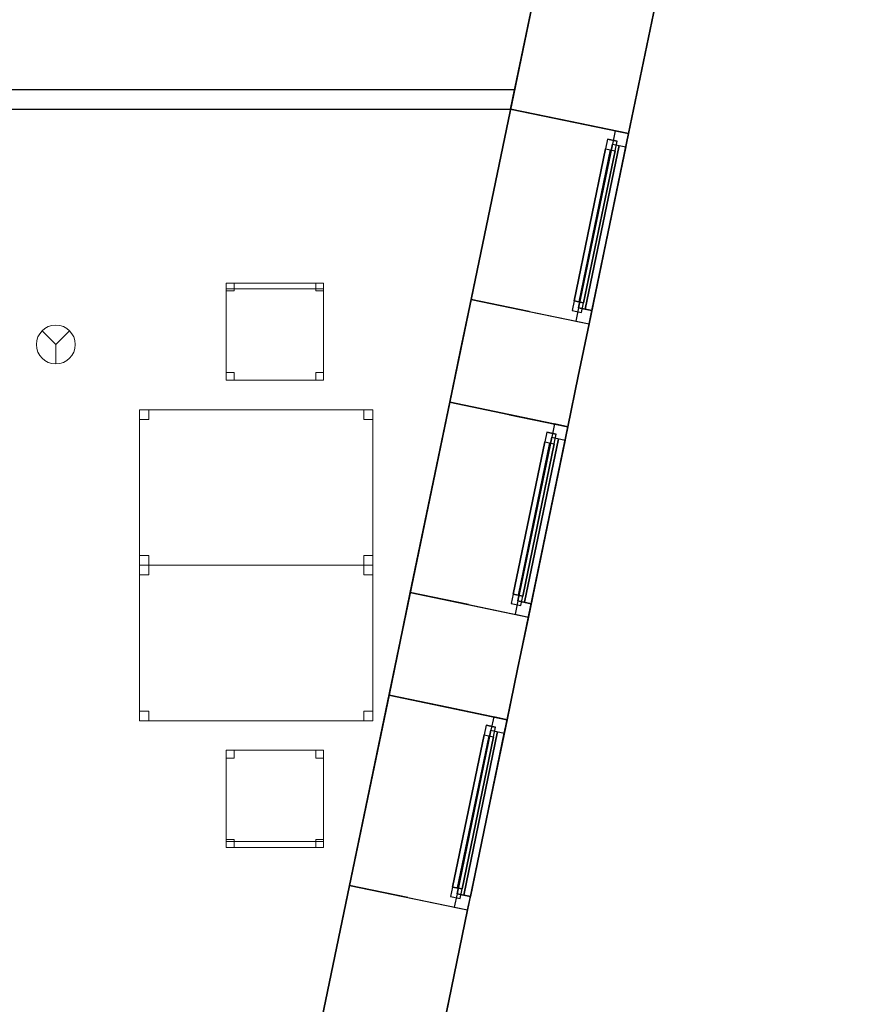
# Model space of a CAD drawing. Header units: metres. Extents: x 391.1 to 427.5, y 12.7 to 28.4.
# Tile 131 of 135: x 423.2 to 427.5, y 18.1 to 23.2. Entities that reach past the tile are written whole.
import ezdxf

# ---------------------------------------------------------------- set-up
doc = ezdxf.new("R2010")
doc.units = ezdxf.units.M
doc.layers.add('01_CARPINTERIA', color=5, linetype='Continuous', lineweight=25, true_color=0x0000ff)
doc.layers.add('01_SUELOS', color=7, linetype='Continuous', lineweight=25, true_color=0x007f00)
for name, color, linetype, lineweight in [('02_MOBILIARIO', 7, 'Continuous', 18), ('A-DETL-____-MBND', 7, 'Continuous', 18), ('A-DETL-GENF-OTLN', 7, 'Continuous', 18), ('A-GENM-____-OTLN', 7, 'Continuous', 18), ('A-WALL-____-MCUT', 7, 'Continuous', 25), ('A-WALL-____-OTLN', 7, 'Continuous', 25)]:
    doc.layers.add(name, color=color, linetype=linetype, lineweight=lineweight)

# ---------------------------------------------------------------- blocks, each defined once
blk = doc.blocks.new('Family - Cadira d_Oficina_P1-154667-04_PCI_P1')
at = {"layer": 'A-DETL-____-MBND', "color": 253, "true_color": 0xaaaaaa}
for p, q in [((0, 0), (0, 0.5)), ((0, 0.5), (0.5, 0.5)), ((0, 0.5), (0, 0)), ((0.5, 0.5), (0, 0.5)), ((0, 0.5), (0.04, 0.5)), ((0, 0.46), (0, 0.5)), ((0.04, 0.5), (0, 0.5)), ((0, 0.5), (0, 0.46)), ((0.04, 0.46), (0, 0.46)), ((0, 0.46), (0.04, 0.46)), ((0.04, 0.5), (0.04, 0.46)), ((0.04, 0.46), (0.04, 0.5)), ((0.46, 0.5), (0.5, 0.5)), ((0.46, 0.46), (0.46, 0.5)), ((0.5, 0.5), (0.46, 0.5)), ((0.46, 0.5), (0.46, 0.46)), ((0.5, 0.46), (0.46, 0.46)), ((0.46, 0.46), (0.5, 0.46)), ((0.5, 0.5), (0.5, 0.46)), ((0.5, 0.46), (0.5, 0.5)), ((0.5, 0.5), (0.5, 0)), ((0.5, 0), (0.5, 0.5)), ((0, 0.04), (0.04, 0.04)), ((0, 0), (0, 0.04)), ((0.04, 0.04), (0, 0.04)), ((0, 0.04), (0, 0)), ((0, 0.03), (0.5, 0.03)), ((0, 0), (0, 0.03)), ((0.5, 0.03), (0, 0.03)), ((0, 0.03), (0, 0)), ((0.5, 0), (0, 0)), ((0, 0), (0.5, 0)), ((0.5, 0), (0, 0)), ((0, 0), (0.5, 0)), ((0.04, 0), (0, 0)), ((0, 0), (0.04, 0)), ((0.04, 0.04), (0.04, 0)), ((0.04, 0), (0.04, 0.04)), ((0.46, 0.04), (0.5, 0.04)), ((0.46, 0), (0.46, 0.04)), ((0.5, 0.04), (0.46, 0.04)), ((0.46, 0.04), (0.46, 0)), ((0.46, 0), (0.5, 0)), ((0.5, 0.04), (0.5, 0)), ((0.5, 0), (0.5, 0.04)), ((0.5, 0.03), (0.5, 0)), ((0.5, 0), (0.5, 0.03)), ((0.5, 0), (0.46, 0))]:
    blk.add_line(p, q, dxfattribs=at)
blk = doc.blocks.new('Family - Taula 120X80_P1-154815-04_PCI_P1')
at = {"layer": 'A-DETL-____-MBND', "color": 253, "true_color": 0xaaaaaa}
for p, q in [((0, 0), (0, 0.8001)), ((0, 0.8001), (1.2, 0.8001)), ((1.2, 0.8001), (0, 0.8001)), ((0, 0.8001), (0, 0)), ((0, 0.7501), (0, 0.8001)), ((0, 0.8001), (0.0464, 0.8001)), ((0.0464, 0.8001), (0, 0.8001)), ((0, 0.8001), (0, 0.7501)), ((0.0464, 0.8001), (0.0464, 0.7501)), ((0.0464, 0.7501), (0.0464, 0.8001)), ((1.1536, 0.7501), (1.1536, 0.8001)), ((1.1536, 0.8001), (1.2, 0.8001)), ((1.2, 0.8001), (1.1536, 0.8001)), ((1.1536, 0.8001), (1.1536, 0.7501)), ((1.2, 0.8001), (1.2, 0.7501)), ((1.2, 0.7501), (1.2, 0.8001)), ((1.2, 0.8001), (1.2, 0)), ((1.2, 0), (1.2, 0.8001)), ((0.0464, 0.7501), (0, 0.7501)), ((0, 0.7501), (0.0464, 0.7501)), ((1.2, 0.7501), (1.1536, 0.7501)), ((1.1536, 0.7501), (1.2, 0.7501)), ((0, 0), (0, 0.05)), ((0, 0.05), (0.0464, 0.05)), ((0.0464, 0.05), (0, 0.05)), ((0, 0.05), (0, 0)), ((0.0464, 0), (0, 0)), ((1.2, 0), (0, 0)), ((0, 0), (1.2, 0)), ((0.0464, 0.05), (0.0464, 0)), ((0.0464, 0), (0.0464, 0.05)), ((1.1536, 0), (1.1536, 0.05)), ((1.1536, 0.05), (1.2, 0.05)), ((1.2, 0.05), (1.1536, 0.05)), ((1.1536, 0.05), (1.1536, 0)), ((1.2, 0), (1.1536, 0)), ((1.2, 0.05), (1.2, 0)), ((1.2, 0), (1.2, 0.05)), ((0, 0), (0.0464, 0)), ((1.1536, 0), (1.2, 0))]:
    blk.add_line(p, q, dxfattribs=at)
blk = doc.blocks.new('Family - Cadira d_Oficina_P1-154860-04_PCI_P1')
at = {"layer": 'A-DETL-____-MBND', "color": 253, "true_color": 0xaaaaaa}
for p, q in [((0, 0), (0, 0.5)), ((0, 0.5), (0.5, 0.5)), ((0.5, 0.5), (0, 0.5)), ((0, 0.5), (0, 0)), ((0, 0.47), (0, 0.5)), ((0, 0.5), (0.5, 0.5)), ((0, 0.5), (0, 0.47)), ((0.5, 0.5), (0, 0.5)), ((0, 0.46), (0, 0.5)), ((0, 0.5), (0.04, 0.5)), ((0, 0.5), (0, 0.46)), ((0.04, 0.5), (0, 0.5)), ((0.5, 0.47), (0, 0.47)), ((0, 0.47), (0.5, 0.47)), ((0.04, 0.46), (0, 0.46)), ((0, 0.46), (0.04, 0.46)), ((0.04, 0.5), (0.04, 0.46)), ((0.04, 0.46), (0.04, 0.5)), ((0.46, 0.46), (0.46, 0.5)), ((0.46, 0.5), (0.5, 0.5)), ((0.46, 0.5), (0.46, 0.46)), ((0.5, 0.5), (0.46, 0.5)), ((0.5, 0.46), (0.46, 0.46)), ((0.46, 0.46), (0.5, 0.46)), ((0.5, 0.5), (0.5, 0)), ((0.5, 0), (0.5, 0.5)), ((0.5, 0.5), (0.5, 0.47)), ((0.5, 0.47), (0.5, 0.5)), ((0.5, 0.5), (0.5, 0.46)), ((0.5, 0.46), (0.5, 0.5)), ((0, 0), (0, 0.04)), ((0, 0.04), (0.04, 0.04)), ((0, 0.04), (0, 0)), ((0.04, 0.04), (0, 0.04)), ((0.5, 0), (0, 0)), ((0, 0), (0.5, 0)), ((0.04, 0), (0, 0)), ((0, 0), (0.04, 0)), ((0.04, 0.04), (0.04, 0)), ((0.04, 0), (0.04, 0.04)), ((0.46, 0), (0.46, 0.04)), ((0.46, 0.04), (0.5, 0.04)), ((0.46, 0.04), (0.46, 0)), ((0.5, 0.04), (0.46, 0.04)), ((0.46, 0), (0.5, 0)), ((0.5, 0.04), (0.5, 0)), ((0.5, 0), (0.5, 0.04)), ((0.5, 0), (0.46, 0))]:
    blk.add_line(p, q, dxfattribs=at)
blk = doc.blocks.new('Forma directa - LONDR55-XX_ZZ-ARQ-CAA-M3D-Londres55-154719-04_PCI_P1')
at = {"layer": '01_CARPINTERIA', "color": 161, "true_color": 0xaaaaff}
for p, q in [((0.07, 0.07), (0, 0.07)), ((0, 0.07), (0, 0)), ((0.07, 0.07), (0, 0.07)), ((0, 0.07), (0, 0)), ((0.1, 0.1), (0.05, 0.1)), ((0.05, 0.1), (0.05, 0.05)), ((0.1, 0.1), (0.05, 0.1)), ((0.05, 0.1), (0.05, 0.05)), ((0.07, 0), (0.07, 0.07)), ((0.07, 0.07), (0.07, 0)), ((0.07, 0.07), (0.93, 0.07)), ((0.93, 0.07), (0.07, 0.07)), ((0.07, 0.07), (0.07, 0)), ((0.07, 0), (0.07, 0.07)), ((0.1, 0.1), (0.9, 0.1)), ((0.9, 0.1), (0.1, 0.1)), ((0.1, 0.1), (0.1, 0.05)), ((0.1, 0.05), (0.1, 0.1)), ((0.1, 0.05), (0.1, 0.1)), ((0.1, 0.1), (0.1, 0.05)), ((0.9, 0.075), (0.1, 0.075)), ((0.9, 0.075), (0.1, 0.075)), ((0.9, 0.1), (0.9, 0.05)), ((0.9, 0.1), (0.9, 0.05)), ((0.95, 0.1), (0.9, 0.1)), ((0.9, 0.1), (0.9, 0.05)), ((0.95, 0.1), (0.9, 0.1)), ((0.9, 0.1), (0.9, 0.05)), ((0.93, 0.07), (0.93, 0)), ((0.93, 0.07), (0.93, 0)), ((1, 0.07), (0.93, 0.07)), ((0.93, 0.07), (0.93, 0)), ((1, 0.07), (0.93, 0.07)), ((0.93, 0.07), (0.93, 0)), ((0.95, 0.05), (0.95, 0.1)), ((0.95, 0.1), (0.95, 0.05)), ((1, 0), (1, 0.07)), ((1, 0.07), (1, 0)), ((0, 0), (0.07, 0)), ((0, 0), (0.07, 0)), ((0.05, 0.05), (0.1, 0.05)), ((0.05, 0.05), (0.1, 0.05)), ((0.93, 0.035), (0.07, 0.035)), ((0.07, 0.035), (0.93, 0.035)), ((0.07, 0), (0.93, 0)), ((0.93, 0), (0.07, 0)), ((0.1, 0.05), (0.9, 0.05)), ((0.9, 0.05), (0.1, 0.05)), ((0.9, 0.05), (0.95, 0.05)), ((0.9, 0.05), (0.95, 0.05)), ((0.93, 0), (1, 0)), ((0.93, 0), (1, 0))]:
    blk.add_line(p, q, dxfattribs=at)
blk = doc.blocks.new('Forma directa - Finestra P1-154889-04_PCI_P1')
at = {"xscale": 1.00000002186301, "yscale": 1.00000002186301, "zscale": 1.00000002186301}
blk.add_blockref('Forma directa - LONDR55-XX_ZZ-ARQ-CAA-M3D-Londres55-154719-04_PCI_P1', (0, 0), dxfattribs=at)
blk = doc.blocks.new('Forma directa - Finestra P1-154964-04_PCI_P1')
at = {"xscale": 1.00000002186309, "yscale": 1.00000002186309, "zscale": 1.00000002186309}
blk.add_blockref('Forma directa - LONDR55-XX_ZZ-ARQ-CAA-M3D-Londres55-154719-04_PCI_P1', (0, 0), dxfattribs=at)
blk = doc.blocks.new('Family - LONDR55-XX_ZZ-ARQ-CAA-M3D-Londres55-155045-04_PCI_P1')
at = {"layer": '01_SUELOS', "color": 9, "true_color": 0xaad4aa}
for p, q in [((25.4183, 0), (28.5181, 14.9576)), ((28.5181, 14.9576), (25.4183, 0))]:
    blk.add_line(p, q, dxfattribs=at)
blk = doc.blocks.new('Family - Taula 120X80_P1-155213-04_PCI_P1')
at = {"layer": 'A-DETL-____-MBND', "color": 253, "true_color": 0xaaaaaa}
for p, q in [((0, 0.8001), (1.2, 0.8001)), ((0, 0), (0, 0.8001)), ((1.2, 0.8001), (0, 0.8001)), ((0, 0.8001), (0, 0)), ((0, 0.8001), (0.0464, 0.8001)), ((0, 0.7501), (0, 0.8001)), ((0.0464, 0.8001), (0, 0.8001)), ((0, 0.8001), (0, 0.7501)), ((0.0464, 0.8001), (0.0464, 0.7501)), ((0.0464, 0.7501), (0.0464, 0.8001)), ((1.1536, 0.8001), (1.2, 0.8001)), ((1.1536, 0.7501), (1.1536, 0.8001)), ((1.2, 0.8001), (1.1536, 0.8001)), ((1.1536, 0.8001), (1.1536, 0.7501)), ((1.2, 0.8001), (1.2, 0)), ((1.2, 0), (1.2, 0.8001)), ((1.2, 0.8001), (1.2, 0.7501)), ((1.2, 0.7501), (1.2, 0.8001)), ((0.0464, 0.7501), (0, 0.7501)), ((0, 0.7501), (0.0464, 0.7501)), ((1.2, 0.7501), (1.1536, 0.7501)), ((1.1536, 0.7501), (1.2, 0.7501)), ((0, 0.05), (0.0464, 0.05)), ((0, 0), (0, 0.05)), ((0.0464, 0.05), (0, 0.05)), ((0, 0.05), (0, 0)), ((0, 0), (1.2, 0)), ((0, 0), (0.0464, 0)), ((0.0464, 0.05), (0.0464, 0)), ((0.0464, 0), (0.0464, 0.05)), ((1.1536, 0.05), (1.2, 0.05)), ((1.1536, 0), (1.1536, 0.05)), ((1.2, 0.05), (1.1536, 0.05)), ((1.1536, 0.05), (1.1536, 0)), ((1.2, 0), (1.1536, 0)), ((1.1536, 0), (1.2, 0)), ((1.2, 0.05), (1.2, 0)), ((1.2, 0), (1.2, 0.05)), ((1.2, 0), (0, 0)), ((0.0464, 0), (0, 0))]:
    blk.add_line(p, q, dxfattribs=at)
blk = doc.blocks.new('Forma directa - Finestra P1-155267-04_PCI_P1')
at = {"xscale": 1.00000002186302, "yscale": 1.00000002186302, "zscale": 1.00000002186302}
blk.add_blockref('Forma directa - LONDR55-XX_ZZ-ARQ-CAA-M3D-Londres55-154719-04_PCI_P1', (0, 0), dxfattribs=at)
blk = doc.blocks.new('Family - Envans P1-155279-04_PCI_P1')
at = {"layer": 'A-WALL-____-MCUT', "color": 253, "true_color": 0xaaaaaa}
for p, q in [((0, 0.1), (0, 0)), ((3.7146, 0.1), (0, 0.1)), ((3.6939, 0), (3.7146, 0.1)), ((0, 0), (3.6939, 0))]:
    blk.add_line(p, q, dxfattribs=at)
at = {"layer": 'A-WALL-____-OTLN', "color": 253, "true_color": 0xaaaaaa}
for p, q in [((0, 0.1), (0, 0)), ((3.7146, 0.1), (0, 0.1)), ((3.6939, 0), (3.7146, 0.1)), ((0, 0), (3.6939, 0))]:
    blk.add_line(p, q, dxfattribs=at)
at = {"layer": 'A-WALL-____-OTLN', "color": 253, "lineweight": 18, "true_color": 0xaaaaaa}
blk.add_line((0, 0), (3.6939, 0), dxfattribs=at)
blk = doc.blocks.new('Family - Façana sur-est P1-155293-04_PCI_P1')
at = {"layer": 'A-WALL-____-MCUT', "color": 253, "true_color": 0xaaaaaa}
for p, q in [((5.0574, 0.62), (5.8613, 0.62)), ((5.8613, 0.62), (5.8613, 0.3142)), ((6.8613, 0.3058), (6.8613, 0.62)), ((6.8613, 0.62), (7.1348, 0.62)), ((7.1348, 0.62), (7.4009, 0.62)), ((7.4009, 0.62), (7.4009, 0.3142)), ((8.4009, 0.3058), (8.4009, 0.62)), ((8.4009, 0.62), (8.6748, 0.62)), ((8.6748, 0.62), (8.9413, 0.62)), ((8.9413, 0.62), (8.9413, 0.3142)), ((9.9413, 0.3058), (9.9413, 0.62)), ((9.9413, 0.62), (10.7715, 0.62)), ((5.8613, 0.3142), (5.8613, 0)), ((6.8613, 0), (6.8613, 0.3058)), ((7.4009, 0.3142), (7.4009, 0)), ((8.4009, 0), (8.4009, 0.3058)), ((8.9413, 0.3142), (8.9413, 0)), ((9.9413, 0), (9.9413, 0.3058)), ((5.8613, 0), (5.0351, 0)), ((7.1274, 0), (6.8613, 0)), ((7.4009, 0), (7.1274, 0)), ((8.6674, 0), (8.4009, 0)), ((8.9413, 0), (8.6674, 0)), ((10.7491, 0), (9.9413, 0))]:
    blk.add_line(p, q, dxfattribs=at)
at = {"layer": 'A-WALL-____-OTLN', "color": 253, "true_color": 0xaaaaaa}
for p, q in [((-0.1285, 0.62), (15.4329, 0.62)), ((-0.1285, 0.62), (15.4329, 0.62)), ((5.8613, 0.62), (5.0574, 0.62)), ((6.8613, 0.62), (5.8613, 0.62)), ((5.8613, 0.3142), (5.8613, 0.62)), ((5.8613, 0.62), (5.8613, 0)), ((6.8613, 0.62), (5.8613, 0.62)), ((5.8613, 0.62), (5.8613, 0)), ((7.1348, 0.62), (6.8613, 0.62)), ((6.8613, 0), (6.8613, 0.62)), ((6.8613, 0.3058), (6.8613, 0.62)), ((6.8613, 0.62), (6.8613, 0)), ((7.4009, 0.62), (7.1348, 0.62)), ((7.4009, 0.62), (8.4009, 0.62)), ((7.4009, 0.3142), (7.4009, 0.62)), ((7.4009, 0.62), (7.4009, 0)), ((8.4009, 0.62), (7.4009, 0.62)), ((7.4009, 0.62), (7.4009, 0)), ((8.6748, 0.62), (8.4009, 0.62)), ((8.4009, 0), (8.4009, 0.62)), ((8.4009, 0.3058), (8.4009, 0.62)), ((8.4009, 0.62), (8.4009, 0)), ((8.9413, 0.62), (8.6748, 0.62)), ((9.9413, 0.62), (8.9413, 0.62)), ((8.9413, 0.3142), (8.9413, 0.62)), ((8.9413, 0.62), (8.9413, 0)), ((9.9413, 0.62), (8.9413, 0.62)), ((8.9413, 0.62), (8.9413, 0)), ((10.7715, 0.62), (9.9413, 0.62)), ((9.9413, 0), (9.9413, 0.62)), ((9.9413, 0.3058), (9.9413, 0.62)), ((9.9413, 0.62), (9.9413, 0)), ((5.8613, 0.3142), (5.8613, 0)), ((6.8613, 0.3058), (6.8613, 0)), ((7.4009, 0.3142), (7.4009, 0)), ((8.4009, 0.3058), (8.4009, 0)), ((8.9413, 0.3142), (8.9413, 0)), ((9.9413, 0.3058), (9.9413, 0)), ((0, 0), (15.7146, 0)), ((0, 0), (15.7146, 0)), ((5.0351, 0), (5.8613, 0)), ((6.8613, 0), (5.8613, 0)), ((6.8613, 0), (5.8613, 0)), ((6.8613, 0), (7.1274, 0)), ((7.1274, 0), (7.4009, 0)), ((7.4009, 0), (8.4009, 0)), ((8.4009, 0), (7.4009, 0)), ((8.4009, 0), (8.6674, 0)), ((8.6674, 0), (8.9413, 0)), ((8.9413, 0), (9.9413, 0)), ((9.9413, 0), (8.9413, 0)), ((9.9413, 0), (10.7491, 0))]:
    blk.add_line(p, q, dxfattribs=at)
at = {"layer": 'A-WALL-____-OTLN', "color": 253, "lineweight": 18, "true_color": 0xaaaaaa}
blk.add_line((0, 0), (15.7146, 0), dxfattribs=at)
blk = doc.blocks.new('Family - Vano de Finestra P1-155297-04_PCI_P1')
at = {"layer": 'A-GENM-____-OTLN', "color": 253, "true_color": 0xaaaaaa}
for p, q in [((425.7009, 22.7009), (425.498, 21.7217)), ((425.498, 21.7217), (425.7009, 22.7009)), ((426.308, 22.5751), (425.7009, 22.7009)), ((425.7009, 22.7009), (426.308, 22.5751)), ((426.1051, 21.5959), (426.308, 22.5751)), ((426.308, 22.5751), (426.1051, 21.5959)), ((425.498, 21.7217), (426.1051, 21.5959)), ((425.498, 21.7217), (426.1051, 21.5959))]:
    blk.add_line(p, q, dxfattribs=at)
blk = doc.blocks.new('Family - Vano de Finestra P1-155301-04_PCI_P1')
at = {"layer": 'A-GENM-____-OTLN', "color": 253, "true_color": 0xaaaaaa}
for p, q in [((425.0759, 19.685), (424.873, 18.7058)), ((424.873, 18.7058), (425.0759, 19.685)), ((425.683, 19.5591), (425.0759, 19.685)), ((425.0759, 19.685), (425.683, 19.5591)), ((425.4801, 18.5799), (425.683, 19.5591)), ((425.683, 19.5591), (425.4801, 18.5799)), ((424.873, 18.7058), (425.4801, 18.5799)), ((424.873, 18.7058), (425.4801, 18.5799))]:
    blk.add_line(p, q, dxfattribs=at)
blk = doc.blocks.new('Family - Vano de Finestra P1-155305-04_PCI_P1')
at = {"layer": 'A-GENM-____-OTLN', "color": 253, "true_color": 0xaaaaaa}
for p, q in [((425.3883, 21.1925), (425.1854, 20.2133)), ((425.1854, 20.2133), (425.3883, 21.1925)), ((425.9954, 21.0667), (425.3883, 21.1925)), ((425.3883, 21.1925), (425.9954, 21.0667)), ((425.7925, 20.0875), (425.9954, 21.0667)), ((425.9954, 21.0667), (425.7925, 20.0875)), ((425.1854, 20.2133), (425.7925, 20.0875)), ((425.1854, 20.2133), (425.7925, 20.0875))]:
    blk.add_line(p, q, dxfattribs=at)
blk = doc.blocks.new('LONDR55-XX_ZZ-ARQ-CAA-M3D-Londres55_ifc-1-04_PCI_P1')
at = {"layer": '01_CARPINTERIA', "color": 253, "lineweight": 18, "true_color": 0xaaaaaa}
for name, p, rotation in [('Forma directa - Finestra P1-155267-04_PCI_P1', (426.1051, 21.5959), 78.29179157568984), ('Forma directa - Finestra P1-154889-04_PCI_P1', (425.7925, 20.0875), 78.29179157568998), ('Forma directa - Finestra P1-154964-04_PCI_P1', (425.4801, 18.5799), 78.29179157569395)]:
    blk.add_blockref(name, p, dxfattribs=dict(at, rotation=rotation))
at = {"layer": '01_SUELOS', "color": 253, "lineweight": 18, "true_color": 0xaaaaaa}
blk.add_blockref('Family - LONDR55-XX_ZZ-ARQ-CAA-M3D-Londres55-155045-04_PCI_P1', (398.2972, 13.1206), dxfattribs=at)
at = {"layer": '02_MOBILIARIO', "color": 253, "lineweight": 18, "true_color": 0xaaaaaa}
for name, p in [('Family - Cadira d_Oficina_P1-154860-04_PCI_P1', (424.2389, 21.3059)), ('Family - Taula 120X80_P1-155213-04_PCI_P1', (423.7931, 20.3539)), ('Family - Taula 120X80_P1-154815-04_PCI_P1', (423.7931, 19.5538)), ('Family - Cadira d_Oficina_P1-154667-04_PCI_P1', (424.2389, 18.9019))]:
    blk.add_blockref(name, p, dxfattribs=at)
at = {"layer": 'A-GENM-____-OTLN', "color": 253, "lineweight": 18, "true_color": 0xaaaaaa}
for name in ['Family - Vano de Finestra P1-155297-04_PCI_P1', 'Family - Vano de Finestra P1-155305-04_PCI_P1', 'Family - Vano de Finestra P1-155301-04_PCI_P1']:
    blk.add_blockref(name, (0, 0), dxfattribs=at)
at = {"layer": 'A-WALL-____-OTLN', "color": 253, "lineweight": 18, "true_color": 0xaaaaaa, "rotation": 78.29179157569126}
blk.add_blockref('Family - Façana sur-est P1-155293-04_PCI_P1', (424.2907, 12.8406), dxfattribs=at)
at = {"layer": 'A-WALL-____-OTLN', "color": 253, "lineweight": 18, "true_color": 0xaaaaaa}
blk.add_blockref('Family - Envans P1-155279-04_PCI_P1', (422.007, 22.7007), dxfattribs=at)
blk = doc.blocks.new('ZYR_12_01_08 Detectors - 01 Detector Òptic-539619-04_PCI_P1')
at = {"layer": 'A-DETL-GENF-OTLN', "color": 1, "true_color": 0xff0000}
for q in [(-0.0707, 0.0707), (0.0707, 0.0707), (0, -0.1)]:
    blk.add_line((0, 0), q, dxfattribs=at)
blk.add_circle((0, 0), 0.1, dxfattribs=at)

msp = doc.modelspace()

# ---------------------------------------------------------------- block references
at = {"lineweight": 5}
msp.add_blockref('LONDR55-XX_ZZ-ARQ-CAA-M3D-Londres55_ifc-1-04_PCI_P1', (0, 0), dxfattribs=at)
at = {"layer": 'A-DETL-GENF-OTLN', "color": 1, "true_color": 0xff0000}
msp.add_blockref('ZYR_12_01_08 Detectors - 01 Detector Òptic-539619-04_PCI_P1', (423.362, 21.4897), dxfattribs=at)

doc.saveas('drawing.dxf')
